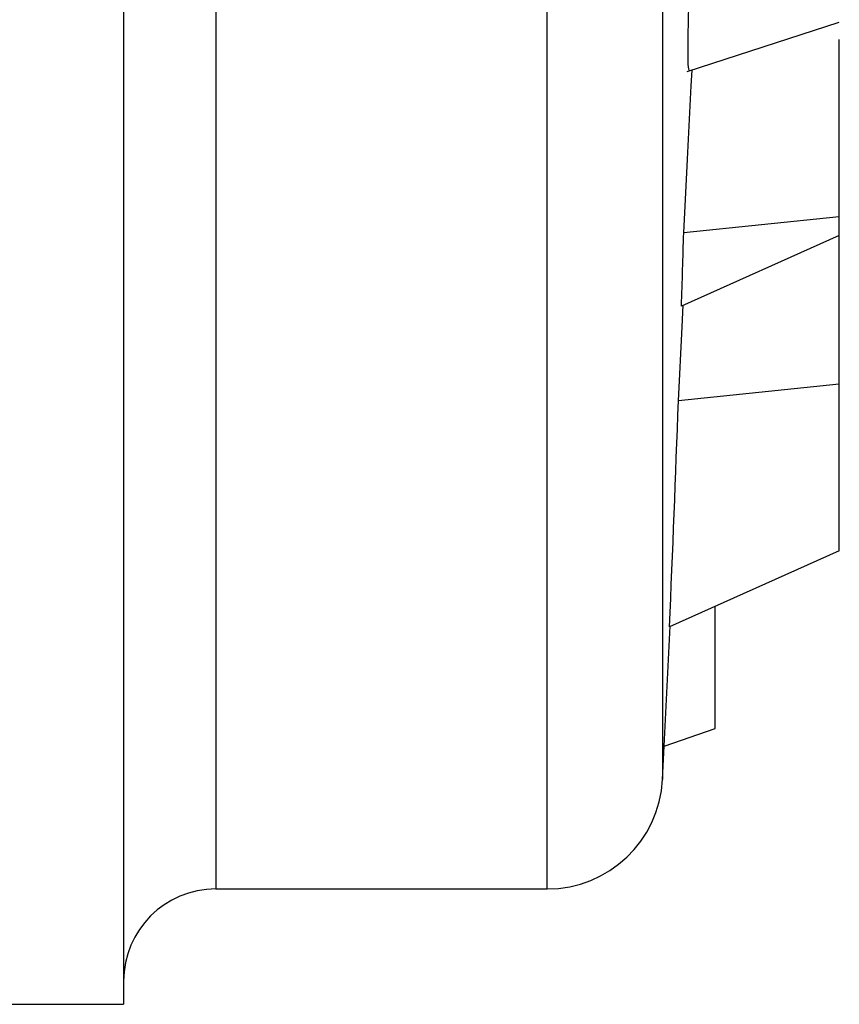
# Model space of a CAD drawing. Header units: inches. Extents: x 0.4 to 16.6, y 0.2 to 10.8.
# Tile 11 of 14: x 14.335 to 14.519, y 5.221 to 5.441. Entities that reach past the tile are written whole.
import ezdxf

# ---------------------------------------------------------------- set-up
doc = ezdxf.new("R2010")
doc.units = ezdxf.units.IN
doc.header["$MEASUREMENT"] = 0

msp = doc.modelspace()

# ---------------------------------------------------------------- linework, layer by layer
at = {"color": 7, "linetype": 'Continuous', "lineweight": 25}
for p, q in [((14.35858152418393, 7.47902373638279), (14.35858152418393, 5.220959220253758)), ((14.48457268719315, 5.429547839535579), (14.51858152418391, 5.440597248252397)), ((14.51858152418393, 5.397087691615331), (14.51858152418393, 5.436709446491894)), ((14.51858152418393, 5.397087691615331), (14.4837954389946, 5.393485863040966)), ((14.51858152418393, 5.392906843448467), (14.51858152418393, 5.397087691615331)), ((14.51858152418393, 5.392906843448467), (14.48330277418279, 5.377107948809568)), ((14.51858152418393, 5.359633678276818), (14.51858152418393, 5.392906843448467)), ((14.51858152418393, 5.359633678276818), (14.48259770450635, 5.355901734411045)), ((14.51858152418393, 5.322413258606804), (14.51858152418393, 5.359633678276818)), ((14.51858152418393, 5.322413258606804), (14.48061427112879, 5.305415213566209)), ((14.49083958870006, 5.282639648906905), (14.49083958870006, 5.309993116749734)), ((14.47905560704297, 5.271237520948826), (14.48080159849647, 5.305499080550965)), ((14.47943954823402, 5.278677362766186), (14.49083958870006, 5.282639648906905)), ((14.37922668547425, 5.246765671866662), (14.45328368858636, 5.246765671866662)), ((14.26503313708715, 5.220959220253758), (14.35858152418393, 5.220959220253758))]:
    msp.add_line(p, q, dxfattribs=at)
at = {"color": 8, "linetype": 'Continuous', "lineweight": 25}
for p, q in [((14.37922668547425, 7.453217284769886), (14.37922668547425, 5.246765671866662)), ((14.45328368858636, 5.246765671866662), (14.45328368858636, 6.776686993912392)), ((14.47905560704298, 6.76722199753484), (14.47905560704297, 5.271237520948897))]:
    msp.add_line(p, q, dxfattribs=at)
at = {"color": 7, "linetype": 'Continuous', "lineweight": 25, "flags": 128}
for points in [[(14.4837954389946, 5.393485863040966), (14.48465697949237, 5.409944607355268), (14.48550022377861, 5.4264072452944), (14.48567387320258, 5.429842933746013)], [(14.48259770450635, 5.355901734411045), (14.48346294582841, 5.372441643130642), (14.48371312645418, 5.37729171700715)]]:
    msp.add_lwpolyline(points, dxfattribs=at)
at = {"color": 7, "linetype": 'Continuous', "lineweight": 25}
for centre, radius, start, end in [((8.570616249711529, 5.563164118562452), 5.915613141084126, 358.1976523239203, 358.3563527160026), ((8.532792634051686, 5.564365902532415), 5.953455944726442, 357.5070842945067, 357.99334046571), ((14.45328368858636, 5.272572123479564), 0.02580645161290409, 270.0000000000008, 357.0355777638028), ((14.37922668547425, 5.226120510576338), 0.02064516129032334, 90, 179.9999999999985)]:
    msp.add_arc(centre, radius, start, end, dxfattribs=at)
msp.add_open_spline([(14.48499629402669, 5.429852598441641), (14.48491127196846, 5.430215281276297), (14.48471891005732, 5.431035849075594), (14.48482415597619, 5.439302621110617), (14.48493543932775, 5.445211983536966), (14.48494984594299, 5.445977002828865)], degree=3, knots=[0, 0, 0, 0, 0.4081231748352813, 0.9233763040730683, 1, 1, 1, 1], dxfattribs=at)

doc.saveas('drawing.dxf')
